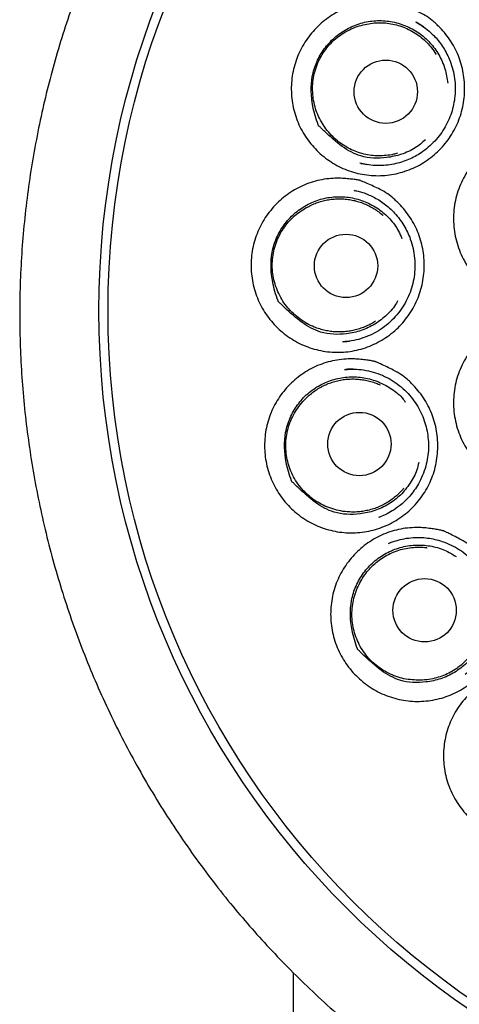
# Model space of a CAD drawing. Header units: millimetres. Extents: x 8 to 1520, y 12 to 1090.
# Tile 40 of 53: x 780 to 788, y 1056 to 1075. Entities that reach past the tile are written whole.
import ezdxf

# ---------------------------------------------------------------- set-up
doc = ezdxf.new("R2010")
doc.units = ezdxf.units.MM

msp = doc.modelspace()

# ---------------------------------------------------------------- linework, layer by layer
at = {"color": 7, "linetype": 'Continuous', "lineweight": 30}
for p, q in [((787.358, 1074.534), (787.339, 1074.547)), ((787.476, 1074.458), (787.358, 1074.534)), ((786.274, 1071.814), (786.247, 1071.819)), ((786.267, 1071.814), (786.285, 1071.811)), ((786.285, 1071.812), (786.274, 1071.815)), ((786.285, 1071.811), (786.385, 1071.792)), ((786.139, 1071.29), (786.148, 1071.288)), ((785.917, 1068.363), (785.909, 1068.362)), ((785.929, 1068.364), (785.917, 1068.363)), ((785.95, 1067.825), (785.964, 1067.826)), ((785.976, 1067.827), (785.968, 1067.827)), ((786.621, 1064.965), (786.635, 1064.972)), ((786.635, 1064.972), (786.642, 1064.975)), ((786.802, 1064.458), (786.814, 1064.463)), ((786.845, 1064.474), (786.818, 1064.465)), ((786.857, 1064.478), (786.845, 1064.474))]:
    msp.add_line(p, q, dxfattribs=at)
for centre, radius in [((797.546, 1068.964), 16.35), ((797.546, 1068.964), 16.174), ((786.748, 1073.202), 0.613), ((785.978, 1069.831), 0.613), ((786.237, 1066.383), 0.613), ((787.5, 1063.164), 0.613)]:
    msp.add_circle(centre, radius, dxfattribs=at)
for points, knots in [([(797.546, 1086.816), (797.386, 1086.815), (797.071, 1086.813), (796.608, 1086.793), (796.161, 1086.764), (795.732, 1086.725), (795.32, 1086.678), (794.924, 1086.623), (794.532, 1086.56), (794.146, 1086.49), (793.767, 1086.412), (793.407, 1086.33), (793.066, 1086.245), (792.754, 1086.161), (792.469, 1086.079), (792.21, 1086), (791.967, 1085.922), (791.74, 1085.846), (791.529, 1085.772), (791.329, 1085.699), (791.023, 1085.583), (790.605, 1085.415), (790.076, 1085.182), (789.547, 1084.927), (789.017, 1084.65), (788.491, 1084.353), (787.971, 1084.034), (787.462, 1083.699), (786.967, 1083.348), (786.487, 1082.983), (786.021, 1082.603), (785.567, 1082.206), (785.124, 1081.793), (784.694, 1081.363), (784.279, 1080.919), (783.879, 1080.459), (783.496, 1079.988), (783.13, 1079.506), (782.782, 1079.014), (782.45, 1078.511), (782.134, 1077.993), (781.833, 1077.462), (781.549, 1076.918), (781.284, 1076.364), (781.039, 1075.802), (780.815, 1075.238), (780.612, 1074.671), (780.429, 1074.102), (780.266, 1073.528), (780.121, 1072.944), (779.995, 1072.351), (779.887, 1071.749), (779.8, 1071.141), (779.734, 1070.53), (779.688, 1069.922), (779.664, 1069.317), (779.66, 1068.718), (779.676, 1068.12), (779.712, 1067.52), (779.769, 1066.917), (779.847, 1066.312), (779.946, 1065.708), (780.065, 1065.105), (780.204, 1064.51), (780.362, 1063.924), (780.538, 1063.349), (780.732, 1062.782), (780.946, 1062.22), (781.18, 1061.661), (781.434, 1061.108), (781.708, 1060.563), (782.001, 1060.025), (782.312, 1059.498), (782.641, 1058.98), (782.988, 1058.473), (783.355, 1057.975), (783.729, 1057.5), (784.11, 1057.049), (784.497, 1056.62), (784.905, 1056.196), (785.335, 1055.777), (785.711, 1055.435), (786.024, 1055.164), (786.266, 1054.962), (786.515, 1054.762), (786.769, 1054.564), (786.992, 1054.398), (787.174, 1054.266), (787.308, 1054.169), (787.426, 1054.086), (787.528, 1054.015), (787.614, 1053.956), (787.682, 1053.909), (787.734, 1053.873), (787.763, 1053.854), (787.775, 1053.847)], [0, 0, 0, 0, 0.01046, 0.020552, 0.030284, 0.039666, 0.048704, 0.057404, 0.065771, 0.074592, 0.083021, 0.091062, 0.098708, 0.105954, 0.112192, 0.118091, 0.123643, 0.12885, 0.133713, 0.138256, 0.142736, 0.155129, 0.167633, 0.180492, 0.193494, 0.206654, 0.219954, 0.233312, 0.246467, 0.259609, 0.272694, 0.285732, 0.298981, 0.312217, 0.325454, 0.338706, 0.351993, 0.365096, 0.378228, 0.391361, 0.40448, 0.417837, 0.43121, 0.444588, 0.457933, 0.471221, 0.484239, 0.497239, 0.510237, 0.523246, 0.536516, 0.549836, 0.563207, 0.576606, 0.589971, 0.603048, 0.616089, 0.629109, 0.64212, 0.655374, 0.668652, 0.681968, 0.695335, 0.708737, 0.721881, 0.734964, 0.748006, 0.761026, 0.774276, 0.787531, 0.800807, 0.814129, 0.827512, 0.840783, 0.854166, 0.867635, 0.881202, 0.893636, 0.906184, 0.918963, 0.932024, 0.945381, 0.952176, 0.959053, 0.966005, 0.973027, 0.980081, 0.984132, 0.987733, 0.990885, 0.99359, 0.995851, 0.997669, 0.999049, 1, 1, 1, 1]), ([(787.364, 1074.757), (787.414, 1074.732), (787.513, 1074.683), (787.657, 1074.577), (787.832, 1074.414), (788.024, 1074.178), (788.179, 1073.863), (788.268, 1073.522), (788.283, 1073.169), (788.229, 1072.82), (788.101, 1072.491), (787.91, 1072.195), (787.66, 1071.945), (787.365, 1071.751), (787.035, 1071.625), (786.687, 1071.567), (786.335, 1071.586), (785.995, 1071.674), (785.682, 1071.834), (785.408, 1072.054), (785.185, 1072.327), (785.022, 1072.64), (784.93, 1072.981), (784.908, 1073.334), (784.962, 1073.682), (785.084, 1074.013), (785.276, 1074.31), (785.521, 1074.564), (785.813, 1074.76), (786.085, 1074.87), (786.312, 1074.922), (786.468, 1074.941), (786.608, 1074.945), (786.728, 1074.941), (786.84, 1074.932), (786.922, 1074.923), (786.97, 1074.915), (786.991, 1074.912), (787, 1074.911), (787.004, 1074.91), (787.009, 1074.909), (787.02, 1074.905), (787.041, 1074.896), (787.075, 1074.882), (787.185, 1074.838), (787.282, 1074.794), (787.364, 1074.757)], [0, 0, 0, 0, 0.015951, 0.031374, 0.050821, 0.084081, 0.117158, 0.150127, 0.183492, 0.216745, 0.249739, 0.282953, 0.316115, 0.349352, 0.382615, 0.415823, 0.449088, 0.48227, 0.515347, 0.548527, 0.581682, 0.614917, 0.648258, 0.681408, 0.714629, 0.747656, 0.780871, 0.814198, 0.847216, 0.880245, 0.896788, 0.913581, 0.924704, 0.936741, 0.947762, 0.95666, 0.960277, 0.961811, 0.962474, 0.962991, 0.963104, 0.96392, 0.966128, 0.969618, 0.97439, 1, 1, 1, 1]), ([(785.511, 1072.485), (785.495, 1072.501), (785.474, 1072.522), (785.451, 1072.541), (785.446, 1072.548), (785.446, 1072.548), (785.445, 1072.549), (785.443, 1072.554), (785.396, 1072.676), (785.306, 1072.984), (785.286, 1073.409), (785.403, 1073.782), (785.549, 1074.037), (785.747, 1074.256), (785.989, 1074.424), (786.262, 1074.538), (786.552, 1074.587), (786.847, 1074.572), (787.131, 1074.49), (787.391, 1074.352), (787.611, 1074.158), (787.784, 1073.921), (787.903, 1073.653), (787.932, 1073.461), (787.946, 1073.367)], [0, 0, 0, 0, 0.013681, 0.018581, 0.018608, 0.01866, 0.018841, 0.019507, 0.022056, 0.099537, 0.217501, 0.27792, 0.338183, 0.398074, 0.458483, 0.519138, 0.579319, 0.639525, 0.700393, 0.760986, 0.820775, 0.88077, 0.94142, 1, 1, 1, 1]), ([(785.59, 1072.487), (785.559, 1072.53), (785.497, 1072.616), (785.427, 1072.76), (785.375, 1072.912), (785.342, 1073.07), (785.328, 1073.232), (785.335, 1073.393), (785.361, 1073.551), (785.408, 1073.706), (785.474, 1073.852), (785.558, 1073.99), (785.658, 1074.116), (785.772, 1074.228), (785.9, 1074.325), (786.041, 1074.404), (786.19, 1074.467), (786.294, 1074.493), (786.346, 1074.506)], [0, 0, 0, 0, 0.062129, 0.123775, 0.185985, 0.249776, 0.31231, 0.374559, 0.437428, 0.499611, 0.562052, 0.624792, 0.687242, 0.74943, 0.811527, 0.874681, 0.937578, 1, 1, 1, 1]), ([(787.322, 1074.556), (787.36, 1074.534), (787.44, 1074.488), (787.56, 1074.4), (787.67, 1074.3), (787.766, 1074.192), (787.847, 1074.081), (787.918, 1073.963), (787.983, 1073.826), (788.037, 1073.672), (788.076, 1073.501), (788.094, 1073.329), (788.092, 1073.16), (788.071, 1072.995), (788.033, 1072.833), (787.976, 1072.675), (787.901, 1072.523), (787.809, 1072.379), (787.699, 1072.245), (787.572, 1072.124), (787.443, 1072.025), (787.314, 1071.947), (787.187, 1071.886), (787.049, 1071.836), (786.902, 1071.799), (786.746, 1071.776), (786.584, 1071.77), (786.424, 1071.781), (786.321, 1071.803), (786.274, 1071.814)], [0, 0, 0, 0, 0.031745, 0.066835, 0.105437, 0.136564, 0.169152, 0.201658, 0.23363, 0.275477, 0.316609, 0.356874, 0.396279, 0.435039, 0.473763, 0.512844, 0.552594, 0.592618, 0.632955, 0.674013, 0.715402, 0.746898, 0.77995, 0.814409, 0.850071, 0.887055, 0.925494, 0.965269, 1, 1, 1, 1]), ([(786.346, 1074.506), (786.393, 1074.515), (786.488, 1074.533), (786.633, 1074.54), (786.777, 1074.532), (786.919, 1074.507), (787.058, 1074.467), (787.191, 1074.411), (787.318, 1074.34), (787.435, 1074.256), (787.543, 1074.159), (787.637, 1074.05), (787.697, 1073.969), (787.722, 1073.924), (787.724, 1073.921)], [0, 0, 0, 0, 0.090193, 0.180674, 0.270867, 0.36106, 0.451541, 0.541734, 0.631927, 0.722408, 0.812601, 0.902794, 0.993275, 1, 1, 1, 1]), ([(787.514, 1072.27), (787.45, 1072.216), (787.31, 1072.098), (787.052, 1071.981), (786.698, 1071.905), (786.284, 1071.913), (785.882, 1072.14), (785.656, 1072.349), (785.529, 1072.468), (785.511, 1072.485)], [0, 0, 0, 0, 0.111381, 0.240638, 0.369239, 0.591439, 0.769267, 0.967245, 1, 1, 1, 1]), ([(786.974, 1072.013), (786.949, 1072.005), (786.877, 1071.984), (786.756, 1071.966), (786.611, 1071.959), (786.467, 1071.968), (786.325, 1071.994), (786.186, 1072.035), (786.054, 1072.092), (785.928, 1072.164), (785.806, 1072.253), (785.69, 1072.359), (785.623, 1072.444), (785.59, 1072.487)], [0, 0, 0, 0, 0.050345, 0.143149, 0.235658, 0.328167, 0.42097, 0.513479, 0.605988, 0.698792, 0.791301, 0.89565, 1, 1, 1, 1]), ([(791.327, 1071.263), (791.377, 1071.097), (791.49, 1070.725), (791.356, 1070.212), (791.148, 1069.801), (790.905, 1069.516), (790.609, 1069.287), (790.267, 1069.133), (789.902, 1069.055), (789.529, 1069.061), (789.166, 1069.147), (788.832, 1069.314), (788.54, 1069.547), (788.306, 1069.839), (788.143, 1070.176), (788.057, 1070.541), (788.054, 1070.915), (788.132, 1071.28), (788.288, 1071.619), (788.516, 1071.916), (788.801, 1072.159), (789.133, 1072.329), (789.493, 1072.424), (789.987, 1072.444), (790.5, 1072.279), (790.847, 1072.066), (790.979, 1071.967), (790.985, 1071.963), (790.986, 1071.961), (790.987, 1071.961), (790.993, 1071.953), (791.021, 1071.889), (791.154, 1071.667), (791.252, 1071.438), (791.327, 1071.263)], [0, 0, 0, 0, 0.048343, 0.108746, 0.14371, 0.178843, 0.214035, 0.249241, 0.28429, 0.31941, 0.354355, 0.389455, 0.424723, 0.45961, 0.494768, 0.530041, 0.565145, 0.60016, 0.635026, 0.670286, 0.70546, 0.740354, 0.775396, 0.810496, 0.879493, 0.924462, 0.925935, 0.92632, 0.926425, 0.926455, 0.926471, 0.929321, 0.94618, 1, 1, 1, 1]), ([(786.604, 1071.328), (786.654, 1071.302), (786.752, 1071.251), (786.895, 1071.142), (787.067, 1070.976), (787.255, 1070.737), (787.406, 1070.419), (787.49, 1070.077), (787.5, 1069.724), (787.441, 1069.375), (787.309, 1069.048), (787.114, 1068.755), (786.861, 1068.51), (786.563, 1068.32), (786.232, 1068.199), (785.883, 1068.147), (785.532, 1068.171), (785.193, 1068.265), (784.883, 1068.431), (784.612, 1068.655), (784.393, 1068.931), (784.234, 1069.247), (784.147, 1069.59), (784.13, 1069.943), (784.189, 1070.291), (784.316, 1070.62), (784.511, 1070.914), (784.76, 1071.164), (785.055, 1071.356), (785.327, 1071.461), (785.555, 1071.51), (785.711, 1071.526), (785.851, 1071.528), (785.971, 1071.522), (786.082, 1071.511), (786.164, 1071.5), (786.213, 1071.492), (786.233, 1071.489), (786.242, 1071.487), (786.247, 1071.486), (786.252, 1071.485), (786.262, 1071.481), (786.283, 1071.472), (786.317, 1071.458), (786.426, 1071.411), (786.523, 1071.366), (786.604, 1071.328)], [0, 0, 0, 0, 0.015951, 0.031373, 0.050821, 0.084082, 0.117158, 0.150128, 0.183492, 0.216746, 0.249739, 0.282954, 0.316115, 0.349352, 0.382615, 0.415823, 0.449088, 0.48227, 0.515347, 0.548527, 0.581682, 0.614916, 0.648258, 0.681407, 0.714629, 0.747655, 0.780871, 0.814198, 0.847216, 0.880245, 0.896788, 0.913581, 0.924704, 0.936741, 0.947762, 0.956661, 0.960277, 0.961811, 0.962474, 0.962991, 0.963104, 0.963919, 0.966128, 0.969618, 0.97439, 1, 1, 1, 1]), ([(784.734, 1069.077), (784.718, 1069.093), (784.698, 1069.115), (784.674, 1069.133), (784.669, 1069.14), (784.669, 1069.14), (784.668, 1069.142), (784.666, 1069.147), (784.619, 1069.268), (784.529, 1069.577), (784.509, 1070.003), (784.625, 1070.375), (784.771, 1070.63), (784.968, 1070.849), (785.211, 1071.017), (785.483, 1071.13), (785.773, 1071.179), (786.068, 1071.164), (786.351, 1071.081), (786.612, 1070.943), (786.83, 1070.747), (786.983, 1070.55), (787.038, 1070.411), (787.058, 1070.362)], [0, 0, 0, 0, 0.014982, 0.020348, 0.020378, 0.020435, 0.020633, 0.021362, 0.024154, 0.109004, 0.238187, 0.304352, 0.370347, 0.435933, 0.502088, 0.568511, 0.634415, 0.700347, 0.767004, 0.83336, 0.898836, 0.964537, 1, 1, 1, 1]), ([(786.129, 1071.294), (786.156, 1071.288), (786.212, 1071.277), (786.306, 1071.251), (786.405, 1071.214), (786.508, 1071.166), (786.613, 1071.107), (786.718, 1071.035), (786.822, 1070.95), (786.922, 1070.851), (787.016, 1070.739), (787.099, 1070.616), (787.169, 1070.486), (787.231, 1070.337), (787.28, 1070.169), (787.309, 1069.984), (787.315, 1069.8), (787.299, 1069.62), (787.262, 1069.444), (787.204, 1069.274), (787.124, 1069.109), (787.023, 1068.954), (786.903, 1068.81), (786.763, 1068.682), (786.607, 1068.571), (786.438, 1068.482), (786.263, 1068.418), (786.089, 1068.377), (785.973, 1068.367), (785.917, 1068.363)], [0, 0, 0, 0, 0.020925, 0.043706, 0.068727, 0.095409, 0.123555, 0.153219, 0.184475, 0.217379, 0.251719, 0.286504, 0.321022, 0.354889, 0.399359, 0.443015, 0.485698, 0.527644, 0.569056, 0.610841, 0.6534, 0.69647, 0.739964, 0.784367, 0.829172, 0.873617, 0.917442, 0.960132, 1, 1, 1, 1]), ([(785.21, 1070.958), (785.241, 1070.975), (785.304, 1071.009), (785.404, 1071.051), (785.507, 1071.084), (785.613, 1071.109), (785.72, 1071.124), (785.828, 1071.131), (785.937, 1071.128), (786.045, 1071.116), (786.151, 1071.095), (786.254, 1071.065), (786.356, 1071.026), (786.454, 1070.979), (786.547, 1070.924), (786.629, 1070.866), (786.677, 1070.824), (786.699, 1070.805)], [0, 0, 0, 0, 0.066746, 0.133492, 0.202178, 0.270863, 0.337609, 0.404355, 0.473041, 0.541726, 0.608472, 0.675218, 0.743904, 0.812589, 0.879335, 0.946081, 1, 1, 1, 1]), ([(785.082, 1068.806), (785.04, 1068.839), (784.956, 1068.903), (784.847, 1069.019), (784.752, 1069.149), (784.674, 1069.291), (784.613, 1069.441), (784.572, 1069.597), (784.55, 1069.756), (784.549, 1069.917), (784.569, 1070.077), (784.609, 1070.233), (784.667, 1070.383), (784.744, 1070.524), (784.838, 1070.654), (784.948, 1070.772), (785.072, 1070.876), (785.164, 1070.931), (785.21, 1070.958)], [0, 0, 0, 0, 0.062131, 0.123779, 0.185988, 0.249776, 0.31231, 0.374559, 0.437428, 0.499611, 0.562052, 0.624792, 0.687243, 0.74943, 0.811528, 0.874681, 0.937578, 1, 1, 1, 1]), ([(786.976, 1069.152), (786.969, 1069.139), (786.92, 1069.037), (786.774, 1068.878), (786.543, 1068.696), (786.275, 1068.57), (785.921, 1068.495), (785.507, 1068.504), (785.106, 1068.732), (784.879, 1068.941), (784.752, 1069.06), (784.734, 1069.077)], [0, 0, 0, 0, 0.016936, 0.127807, 0.238906, 0.349614, 0.459759, 0.650071, 0.802379, 0.971946, 1, 1, 1, 1]), ([(786.546, 1068.76), (786.534, 1068.753), (786.493, 1068.725), (786.417, 1068.684), (786.318, 1068.64), (786.215, 1068.604), (786.111, 1068.578), (786.004, 1068.56), (785.896, 1068.551), (785.787, 1068.552), (785.679, 1068.562), (785.573, 1068.58), (785.468, 1068.608), (785.348, 1068.651), (785.217, 1068.713), (785.127, 1068.775), (785.082, 1068.806)], [0, 0, 0, 0, 0.0262954, 0.0947603, 0.1652142, 0.2356682, 0.3041331, 0.372598, 0.443052, 0.5135059, 0.5819708, 0.6504357, 0.7208897, 0.7913437, 0.8948319, 1, 1, 1, 1]), ([(791.336, 1067.67), (791.383, 1067.504), (791.489, 1067.13), (791.347, 1066.619), (791.132, 1066.212), (790.884, 1065.931), (790.584, 1065.708), (790.24, 1065.56), (789.874, 1065.489), (789.501, 1065.502), (789.139, 1065.595), (788.808, 1065.768), (788.52, 1066.006), (788.291, 1066.302), (788.134, 1066.642), (788.054, 1067.008), (788.057, 1067.383), (788.141, 1067.746), (788.303, 1068.083), (788.536, 1068.375), (788.824, 1068.613), (789.159, 1068.777), (789.521, 1068.865), (790.015, 1068.876), (790.526, 1068.701), (790.869, 1068.482), (790.999, 1068.381), (791.005, 1068.376), (791.006, 1068.375), (791.007, 1068.375), (791.013, 1068.367), (791.04, 1068.302), (791.169, 1068.078), (791.264, 1067.846), (791.336, 1067.67)], [0, 0, 0, 0, 0.048343, 0.108746, 0.14371, 0.178843, 0.214035, 0.249241, 0.28429, 0.31941, 0.354355, 0.389455, 0.424723, 0.45961, 0.494768, 0.530041, 0.565145, 0.60016, 0.635025, 0.670286, 0.70546, 0.740354, 0.775396, 0.810496, 0.879493, 0.924462, 0.925935, 0.92632, 0.926425, 0.926455, 0.926471, 0.929321, 0.94618, 1, 1, 1, 1]), ([(785.929, 1068.363), (785.945, 1068.364), (785.983, 1068.368), (786.023, 1068.372), (786.047, 1068.377), (786.049, 1068.377)], [0, 0, 0, 0, 0.4115599, 0.9389482, 1, 1, 1, 1]), ([(786.892, 1067.815), (786.942, 1067.788), (787.039, 1067.736), (787.18, 1067.624), (787.349, 1067.455), (787.533, 1067.212), (787.679, 1066.891), (787.756, 1066.547), (787.76, 1066.194), (787.695, 1065.847), (787.557, 1065.522), (787.357, 1065.233), (787.099, 1064.993), (786.798, 1064.81), (786.465, 1064.695), (786.115, 1064.65), (785.765, 1064.682), (785.427, 1064.782), (785.12, 1064.954), (784.853, 1065.183), (784.639, 1065.464), (784.486, 1065.783), (784.404, 1066.128), (784.394, 1066.481), (784.458, 1066.828), (784.591, 1067.154), (784.792, 1067.444), (785.045, 1067.689), (785.343, 1067.874), (785.618, 1067.975), (785.847, 1068.018), (786.002, 1068.031), (786.143, 1068.031), (786.262, 1068.022), (786.374, 1068.009), (786.456, 1067.996), (786.504, 1067.987), (786.524, 1067.984), (786.533, 1067.982), (786.538, 1067.981), (786.543, 1067.979), (786.553, 1067.975), (786.574, 1067.966), (786.607, 1067.951), (786.716, 1067.902), (786.812, 1067.855), (786.892, 1067.815)], [0, 0, 0, 0, 0.015951, 0.031373, 0.050821, 0.084083, 0.117158, 0.15013, 0.183492, 0.216747, 0.249739, 0.282954, 0.316115, 0.349352, 0.382615, 0.415823, 0.449088, 0.48227, 0.515347, 0.548526, 0.581682, 0.614915, 0.648258, 0.681406, 0.714629, 0.747655, 0.780871, 0.814198, 0.847216, 0.880245, 0.896788, 0.913581, 0.924703, 0.936741, 0.947763, 0.956661, 0.960277, 0.961811, 0.962474, 0.962991, 0.963103, 0.963919, 0.966127, 0.969618, 0.97439, 1, 1, 1, 1]), ([(785.964, 1067.826), (786.021, 1067.829), (786.139, 1067.837), (786.32, 1067.82), (786.504, 1067.78), (786.683, 1067.716), (786.854, 1067.629), (787.01, 1067.521), (787.149, 1067.396), (787.268, 1067.259), (787.368, 1067.111), (787.448, 1066.956), (787.508, 1066.796), (787.549, 1066.634), (787.572, 1066.468), (787.577, 1066.298), (787.561, 1066.124), (787.524, 1065.949), (787.464, 1065.775), (787.388, 1065.62), (787.302, 1065.486), (787.214, 1065.373), (787.116, 1065.271), (787.004, 1065.175), (786.878, 1065.088), (786.741, 1065.013), (786.649, 1064.976), (786.604, 1064.959)], [0, 0, 0, 0, 0.040205, 0.084075, 0.128237, 0.172972, 0.218018, 0.26245, 0.305947, 0.348435, 0.389974, 0.430828, 0.470504, 0.50929, 0.547916, 0.587476, 0.628161, 0.670018, 0.712882, 0.756927, 0.790696, 0.824733, 0.857764, 0.889414, 0.929011, 0.965723, 1, 1, 1, 1]), ([(786.115, 1067.831), (786.113, 1067.831), (786.067, 1067.835), (786.02, 1067.831), (785.976, 1067.827)], [0, 0, 0, 0, 0.042836, 1, 1, 1, 1]), ([(784.995, 1065.593), (784.98, 1065.609), (784.959, 1065.631), (784.935, 1065.649), (784.93, 1065.656), (784.93, 1065.656), (784.93, 1065.658), (784.927, 1065.663), (784.88, 1065.785), (784.79, 1066.093), (784.77, 1066.519), (784.886, 1066.891), (785.032, 1067.147), (785.23, 1067.366), (785.474, 1067.532), (785.747, 1067.644), (786.036, 1067.692), (786.328, 1067.676), (786.612, 1067.594), (786.869, 1067.452), (787.044, 1067.313), (787.113, 1067.215), (787.126, 1067.195)], [0, 0, 0, 0, 0.01633, 0.022194, 0.022227, 0.02229, 0.022506, 0.023304, 0.026361, 0.119236, 0.260465, 0.332753, 0.404886, 0.477142, 0.549871, 0.622232, 0.694012, 0.76556, 0.838224, 0.91102, 0.982515, 1, 1, 1, 1]), ([(785.17, 1067.234), (785.195, 1067.259), (785.245, 1067.31), (785.328, 1067.379), (785.417, 1067.442), (785.511, 1067.496), (785.609, 1067.543), (785.71, 1067.58), (785.815, 1067.61), (785.921, 1067.63), (786.029, 1067.641), (786.137, 1067.643), (786.245, 1067.636), (786.353, 1067.62), (786.458, 1067.595), (786.553, 1067.564), (786.612, 1067.538), (786.638, 1067.526)], [0, 0, 0, 0, 0.066746, 0.133492, 0.202178, 0.270863, 0.337609, 0.404355, 0.473041, 0.541726, 0.608472, 0.675218, 0.743904, 0.812589, 0.879335, 0.946081, 1, 1, 1, 1]), ([(785.683, 1065.14), (785.633, 1065.158), (785.533, 1065.195), (785.395, 1065.274), (785.266, 1065.37), (785.149, 1065.483), (785.046, 1065.609), (784.96, 1065.746), (784.893, 1065.891), (784.846, 1066.044), (784.818, 1066.202), (784.81, 1066.363), (784.821, 1066.524), (784.853, 1066.681), (784.904, 1066.834), (784.975, 1066.978), (785.063, 1067.114), (785.135, 1067.194), (785.17, 1067.234)], [0, 0, 0, 0, 0.062129, 0.123773, 0.185977, 0.249756, 0.313563, 0.375795, 0.437475, 0.499651, 0.562087, 0.624822, 0.687268, 0.74945, 0.811544, 0.874691, 0.937584, 1, 1, 1, 1]), ([(787.385, 1066.026), (787.375, 1065.977), (787.342, 1065.833), (787.223, 1065.616), (787.039, 1065.387), (786.804, 1065.209), (786.538, 1065.083), (786.182, 1065.009), (785.768, 1065.018), (785.366, 1065.247), (785.14, 1065.457), (785.013, 1065.576), (784.995, 1065.593)], [0, 0, 0, 0, 0.048749, 0.14502, 0.240855, 0.336996, 0.433502, 0.529478, 0.696029, 0.828207, 0.97555, 1, 1, 1, 1]), ([(787.094, 1065.527), (787.086, 1065.516), (787.055, 1065.478), (786.994, 1065.417), (786.913, 1065.345), (786.825, 1065.28), (786.732, 1065.224), (786.636, 1065.176), (786.535, 1065.136), (786.431, 1065.104), (786.325, 1065.082), (786.218, 1065.068), (786.109, 1065.064), (785.983, 1065.07), (785.838, 1065.09), (785.735, 1065.123), (785.683, 1065.14)], [0, 0, 0, 0, 0.026295, 0.09476, 0.165214, 0.235668, 0.304133, 0.372598, 0.443052, 0.513506, 0.581971, 0.650436, 0.72089, 0.791344, 0.894832, 1, 1, 1, 1]), ([(788.21, 1064.528), (788.259, 1064.5), (788.355, 1064.445), (788.493, 1064.33), (788.658, 1064.156), (788.836, 1063.909), (788.974, 1063.584), (789.043, 1063.238), (789.038, 1062.886), (788.965, 1062.541), (788.818, 1062.22), (788.611, 1061.937), (788.347, 1061.704), (788.041, 1061.529), (787.705, 1061.423), (787.354, 1061.388), (787.004, 1061.428), (786.669, 1061.538), (786.366, 1061.718), (786.104, 1061.954), (785.897, 1062.24), (785.751, 1062.563), (785.679, 1062.909), (785.677, 1063.263), (785.75, 1063.607), (785.891, 1063.929), (786.099, 1064.214), (786.359, 1064.451), (786.662, 1064.629), (786.939, 1064.722), (787.169, 1064.759), (787.325, 1064.768), (787.465, 1064.763), (787.585, 1064.752), (787.696, 1064.736), (787.777, 1064.721), (787.826, 1064.711), (787.846, 1064.706), (787.855, 1064.704), (787.859, 1064.703), (787.864, 1064.702), (787.874, 1064.697), (787.895, 1064.687), (787.928, 1064.671), (788.036, 1064.619), (788.13, 1064.57), (788.21, 1064.528)], [0, 0, 0, 0, 0.015951, 0.031373, 0.050821, 0.084083, 0.117158, 0.150131, 0.183492, 0.216748, 0.249739, 0.282955, 0.316115, 0.349352, 0.382615, 0.415823, 0.449088, 0.48227, 0.515347, 0.548526, 0.581682, 0.614914, 0.648258, 0.681405, 0.71463, 0.747654, 0.780871, 0.814198, 0.847216, 0.880245, 0.896788, 0.913581, 0.924703, 0.93674, 0.947763, 0.956661, 0.960277, 0.961811, 0.962474, 0.962991, 0.963103, 0.963919, 0.966127, 0.969617, 0.97439, 1, 1, 1, 1]), ([(786.814, 1064.463), (786.858, 1064.48), (786.953, 1064.516), (787.109, 1064.553), (787.266, 1064.574), (787.417, 1064.576), (787.558, 1064.565), (787.7, 1064.54), (787.854, 1064.497), (788.014, 1064.431), (788.174, 1064.341), (788.319, 1064.235), (788.446, 1064.115), (788.556, 1063.986), (788.649, 1063.847), (788.726, 1063.698), (788.787, 1063.539), (788.831, 1063.37), (788.854, 1063.193), (788.857, 1063.011), (788.837, 1062.841), (788.803, 1062.688), (788.758, 1062.552), (788.701, 1062.423), (788.624, 1062.288), (788.527, 1062.153), (788.41, 1062.026), (788.324, 1061.956), (788.283, 1061.922)], [0, 0, 0, 0, 0.033749, 0.07283, 0.113799, 0.145969, 0.179465, 0.213716, 0.247509, 0.291879, 0.335092, 0.37701, 0.417868, 0.457623, 0.496249, 0.535315, 0.575191, 0.61603, 0.657857, 0.700512, 0.744157, 0.777614, 0.811387, 0.84466, 0.877615, 0.920605, 0.962529, 1, 1, 1, 1]), ([(786.271, 1062.342), (786.256, 1062.357), (786.235, 1062.379), (786.211, 1062.398), (786.206, 1062.404), (786.206, 1062.405), (786.206, 1062.406), (786.204, 1062.411), (786.156, 1062.533), (786.066, 1062.842), (786.046, 1063.267), (786.163, 1063.638), (786.309, 1063.894), (786.508, 1064.112), (786.752, 1064.278), (787.024, 1064.389), (787.314, 1064.437), (787.606, 1064.419), (787.879, 1064.343), (788.037, 1064.249), (788.11, 1064.205)], [0, 0, 0, 0, 0.018123, 0.024631, 0.024667, 0.024737, 0.024977, 0.025863, 0.029255, 0.132326, 0.28906, 0.369284, 0.449337, 0.529526, 0.610239, 0.690544, 0.770204, 0.849609, 0.930249, 1, 1, 1, 1]), ([(786.23, 1063.663), (786.253, 1063.705), (786.297, 1063.791), (786.382, 1063.908), (786.478, 1064.016), (786.587, 1064.112), (786.705, 1064.195), (786.831, 1064.265), (786.965, 1064.319), (787.104, 1064.358), (787.247, 1064.382), (787.392, 1064.388), (787.492, 1064.385), (787.543, 1064.376), (787.547, 1064.375)], [0, 0, 0, 0, 0.0901931, 0.1806739, 0.270867, 0.3610601, 0.4515409, 0.541734, 0.6319271, 0.7224078, 0.812601, 0.9027941, 0.9932748, 1, 1, 1, 1]), ([(787.337, 1061.813), (787.284, 1061.816), (787.178, 1061.822), (787.022, 1061.856), (786.871, 1061.91), (786.726, 1061.984), (786.59, 1062.074), (786.468, 1062.179), (786.361, 1062.298), (786.271, 1062.43), (786.197, 1062.573), (786.142, 1062.725), (786.106, 1062.882), (786.089, 1063.041), (786.094, 1063.202), (786.119, 1063.361), (786.163, 1063.517), (786.208, 1063.614), (786.23, 1063.663)], [0, 0, 0, 0, 0.06213, 0.123775, 0.185978, 0.249756, 0.313565, 0.375799, 0.437478, 0.499651, 0.562087, 0.624822, 0.687268, 0.74945, 0.811544, 0.874691, 0.937585, 1, 1, 1, 1]), ([(788.709, 1063.179), (788.71, 1063.088), (788.712, 1062.9), (788.636, 1062.621), (788.503, 1062.359), (788.316, 1062.131), (788.082, 1061.954), (787.815, 1061.828), (787.459, 1061.755), (787.044, 1061.765), (786.642, 1061.995), (786.416, 1062.205), (786.289, 1062.325), (786.271, 1062.342)], [0, 0, 0, 0, 0.078493, 0.163038, 0.247742, 0.332063, 0.416653, 0.501563, 0.586009, 0.732549, 0.848847, 0.978487, 1, 1, 1, 1]), ([(788.571, 1062.599), (788.561, 1062.575), (788.533, 1062.506), (788.471, 1062.4), (788.387, 1062.282), (788.289, 1062.176), (788.181, 1062.08), (788.062, 1061.998), (787.935, 1061.929), (787.8, 1061.876), (787.655, 1061.836), (787.5, 1061.812), (787.391, 1061.812), (787.337, 1061.813)], [0, 0, 0, 0, 0.050345, 0.143149, 0.235658, 0.328167, 0.42097, 0.513479, 0.605988, 0.698792, 0.791301, 0.89565, 1, 1, 1, 1]), ([(790.443, 1061.756), (790.491, 1061.727), (790.585, 1061.669), (790.72, 1061.549), (790.88, 1061.37), (791.05, 1061.117), (791.177, 1060.789), (791.235, 1060.442), (791.219, 1060.09), (791.134, 1059.748), (790.977, 1059.433), (790.76, 1059.157), (790.489, 1058.933), (790.177, 1058.768), (789.838, 1058.674), (789.485, 1058.65), (789.136, 1058.702), (788.804, 1058.823), (788.506, 1059.012), (788.252, 1059.257), (788.055, 1059.549), (787.919, 1059.876), (787.858, 1060.224), (787.868, 1060.577), (787.952, 1060.918), (788.104, 1061.235), (788.321, 1061.512), (788.588, 1061.741), (788.897, 1061.908), (789.177, 1061.991), (789.409, 1062.021), (789.565, 1062.025), (789.706, 1062.016), (789.825, 1062), (789.936, 1061.98), (790.017, 1061.963), (790.065, 1061.951), (790.085, 1061.946), (790.094, 1061.944), (790.098, 1061.943), (790.103, 1061.941), (790.113, 1061.936), (790.133, 1061.926), (790.166, 1061.909), (790.272, 1061.853), (790.365, 1061.801), (790.443, 1061.756)], [0, 0, 0, 0, 0.015952, 0.031373, 0.050821, 0.084084, 0.117158, 0.150132, 0.183492, 0.216749, 0.249739, 0.282955, 0.316115, 0.349352, 0.382614, 0.415823, 0.449088, 0.48227, 0.515347, 0.548525, 0.581682, 0.614914, 0.648258, 0.681404, 0.71463, 0.747653, 0.780871, 0.814198, 0.847216, 0.880245, 0.896788, 0.913581, 0.924703, 0.93674, 0.947763, 0.956661, 0.960277, 0.961811, 0.962474, 0.962991, 0.963103, 0.963919, 0.966127, 0.969617, 0.97439, 1, 1, 1, 1]), ([(784.952, 1056.152), (784.953, 1055.799), (784.955, 1055.082), (784.958, 1054.039), (784.96, 1053.031), (784.963, 1052.074), (784.965, 1051.139), (784.967, 1050.225), (784.97, 1049.332), (784.972, 1048.461), (784.974, 1047.611), (784.976, 1046.783), (784.978, 1045.975), (784.98, 1045.19), (784.982, 1044.425), (784.984, 1043.696), (784.986, 1043.001), (784.988, 1042.339), (784.989, 1041.696), (784.991, 1041.072), (784.993, 1040.456), (784.994, 1039.847), (784.996, 1039.248), (784.997, 1038.67), (784.999, 1038.113), (785, 1037.578), (785.002, 1036.964), (785.004, 1036.261), (785.006, 1035.458), (785.008, 1034.548), (785.011, 1033.531), (785.014, 1032.401), (785.017, 1031.251), (785.02, 1030.074), (785.023, 1028.868), (785.026, 1027.635), (785.029, 1026.38), (785.032, 1025.104), (785.036, 1023.815), (785.039, 1022.513), (785.043, 1021.198), (785.046, 1019.863), (785.049, 1018.557), (785.053, 1017.282), (785.056, 1016.038), (785.059, 1014.778), (785.062, 1013.506), (785.066, 1012.23), (785.069, 1010.956), (785.072, 1009.688), (785.077, 1008.073), (785.082, 1006.114), (785.088, 1003.818), (785.093, 1001.542), (785.099, 999.289), (785.105, 997.057), (785.111, 994.846), (785.116, 992.638), (785.122, 990.433), (785.128, 988.23), (785.132, 986.481), (785.136, 985.171), (785.138, 984.285), (785.14, 983.376), (785.143, 982.445), (785.145, 981.491), (785.148, 980.531), (785.15, 979.564), (785.153, 978.591), (785.155, 977.598), (785.158, 976.584), (785.161, 975.55), (785.163, 974.496), (785.166, 973.422), (785.169, 972.309), (785.172, 971.157), (785.175, 969.966), (785.178, 968.752), (785.181, 967.516), (785.185, 966.258), (785.188, 964.978), (785.191, 963.675), (785.195, 962.35), (785.198, 961.002), (785.202, 959.633), (785.205, 958.241), (785.209, 956.854), (785.213, 955.473), (785.216, 954.1), (785.22, 952.706), (785.223, 951.525), (785.225, 950.809), (785.225, 950.563)], [0, 0, 0, 0, 0.010032, 0.020368, 0.029631, 0.038691, 0.04755, 0.056205, 0.064658, 0.072909, 0.080958, 0.088804, 0.096447, 0.103888, 0.111127, 0.118163, 0.124611, 0.13088, 0.136968, 0.142877, 0.148605, 0.154484, 0.160161, 0.165635, 0.170906, 0.175975, 0.180842, 0.188346, 0.195956, 0.203673, 0.214177, 0.224875, 0.235765, 0.246848, 0.258331, 0.270014, 0.281897, 0.293979, 0.306262, 0.31852, 0.330972, 0.343616, 0.356453, 0.368077, 0.379856, 0.391788, 0.403874, 0.415997, 0.428061, 0.440064, 0.452009, 0.473963, 0.495713, 0.517259, 0.538602, 0.559741, 0.580676, 0.601408, 0.622481, 0.64334, 0.663985, 0.672168, 0.680563, 0.68917, 0.697989, 0.70702, 0.716263, 0.725283, 0.734495, 0.743901, 0.7535, 0.763291, 0.773275, 0.783453, 0.793822, 0.804893, 0.816174, 0.827668, 0.839372, 0.851288, 0.863416, 0.875754, 0.888304, 0.901065, 0.914037, 0.927221, 0.940615, 0.953437, 0.966447, 0.979644, 0.993028, 1, 1, 1, 1])]:
    msp.add_open_spline(points, degree=3, knots=knots, dxfattribs=at)

doc.saveas('drawing.dxf')
